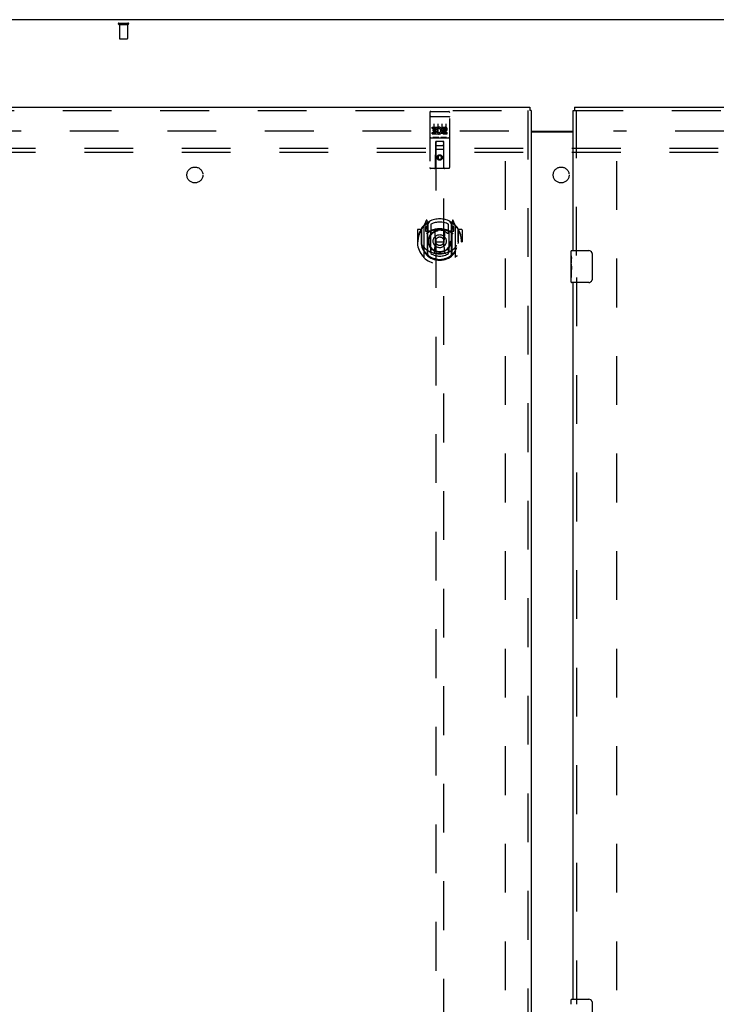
# Model space of a CAD drawing. Header units: inches. Extents: x 0 to 278, y 0 to 180.
# Tile 59 of 76: x 75 to 97, y 104 to 134. Entities that reach past the tile are written whole.
import ezdxf

# ---------------------------------------------------------------- set-up
doc = ezdxf.new("R2010")
doc.units = ezdxf.units.IN
doc.header["$LTSCALE"] = 15.310625
doc.header["$MEASUREMENT"] = 0
doc.linetypes.add('HIDDEN', pattern=[0.2, 0.1, -0.1])
doc.layers.get('0').update_dxf_attribs({"linetype": 'CONTINUOUS'})
for name, color, linetype in [('DEFAULT_2', 8, 'HIDDEN'), ('LEFTHAND_DOOR_ASSEMBLY', 7, 'CONTINUOUS'), ('RIGHTHAND_DOOR_ASSEMBLY', 7, 'CONTINUOUS'), ('SUBPANEL', 7, 'CONTINUOUS')]:
    doc.layers.add(name, color=color, linetype=linetype)

msp = doc.modelspace()

# ---------------------------------------------------------------- linework, layer by layer
at = {"color": 3, "linetype": 'Continuous'}
for p, q in [((130.952, 134.455), (53.306, 134.455)), ((91.191, 130.955), (92.504, 130.955)), ((91.191, 130.94), (92.504, 130.94))]:
    msp.add_line(p, q, dxfattribs=at)
at = {"layer": 'DEFAULT_2', "color": 8, "linetype": 'HIDDEN'}
for p, q in [((78.244, 134.351), (78.528, 134.351)), ((78.244, 134.308), (78.528, 134.308)), ((78.262, 134.308), (78.262, 133.861)), ((78.51, 134.308), (78.51, 133.861)), ((78.272, 133.851), (78.5, 133.851)), ((90.483, 130.955), (56.393, 130.955)), ((90.379, 51.934), (90.379, 130.976)), ((127.865, 130.955), (93.775, 130.955)), ((93.879, 51.934), (93.879, 130.976))]:
    msp.add_line(p, q, dxfattribs=at)
for centre, radius, start, end in [((78.244, 134.33), 0.0215, 90, 270), ((78.528, 134.33), 0.0215, 270, 90), ((78.272, 133.861), 0.01, 180, 270), ((78.5, 133.861), 0.01, 270, 360)]:
    msp.add_arc(centre, radius, start, end, dxfattribs=at)
at = {"layer": 'LEFTHAND_DOOR_ASSEMBLY', "color": 3, "linetype": 'Continuous'}
for p, q in [((55.046, 131.705), (91.149, 131.705)), ((91.191, 131.601), (91.191, 51.309))]:
    msp.add_line(p, q, dxfattribs=at)
at = {"layer": 'LEFTHAND_DOOR_ASSEMBLY', "color": 7, "linetype": 'Continuous'}
for p in [(91.149, 131.705), (91.191, 131.601)]:
    msp.add_line(p, (91.149, 131.601), dxfattribs=at)
at = {"layer": 'LEFTHAND_DOOR_ASSEMBLY', "color": 8, "linetype": 'HIDDEN'}
for p, q in [((55.046, 131.601), (91.149, 131.601)), ((88.004, 131.543), (88.004, 129.818)), ((88.02, 131.414), (88.02, 131.414)), ((88.021, 131.414), (88.02, 131.414)), ((88.022, 131.414), (88.021, 131.414)), ((88.023, 131.414), (88.022, 131.414)), ((88.023, 131.415), (88.023, 131.414)), ((88.024, 131.415), (88.023, 131.415)), ((88.025, 131.415), (88.024, 131.415)), ((88.026, 131.415), (88.025, 131.415)), ((88.027, 131.415), (88.026, 131.415)), ((88.028, 131.415), (88.027, 131.415)), ((88.028, 131.415), (88.028, 131.415)), ((88.029, 131.415), (88.028, 131.415)), ((88.03, 131.415), (88.029, 131.415)), ((88.031, 131.415), (88.03, 131.415)), ((88.032, 131.415), (88.031, 131.415)), ((88.033, 131.415), (88.032, 131.415)), ((88.033, 131.415), (88.033, 131.415)), ((88.033, 131.415), (88.599, 131.415)), ((88.034, 131.573), (88.599, 131.573)), ((88.599, 131.415), (88.6, 131.415)), ((88.6, 131.415), (88.6, 131.415)), ((88.6, 131.415), (88.601, 131.415)), ((88.601, 131.415), (88.602, 131.415)), ((88.602, 131.415), (88.603, 131.415)), ((88.603, 131.415), (88.604, 131.415)), ((88.604, 131.415), (88.605, 131.415)), ((88.605, 131.415), (88.605, 131.415)), ((88.605, 131.415), (88.606, 131.415)), ((88.606, 131.415), (88.607, 131.415)), ((88.607, 131.415), (88.608, 131.415)), ((88.608, 131.415), (88.609, 131.415)), ((88.609, 131.415), (88.609, 131.414)), ((88.609, 131.414), (88.61, 131.414)), ((88.61, 131.414), (88.611, 131.414)), ((88.611, 131.414), (88.612, 131.414)), ((88.629, 129.818), (88.629, 131.543)), ((91.087, 131.601), (91.087, 51.309)), ((88.084, 131.038), (88.084, 131.08)), ((88.084, 131.08), (88.241, 131.08)), ((88.129, 131.182), (88.129, 130.876)), ((88.241, 130.903), (88.241, 131.08)), ((88.265, 131.032), (88.248, 131.071)), ((88.254, 131.182), (88.254, 130.876)), ((88.379, 131.182), (88.379, 130.876)), ((88.397, 131.038), (88.397, 131.08)), ((88.397, 131.08), (88.489, 131.08)), ((88.504, 131.182), (88.504, 130.876)), ((88.084, 131.038), (88.198, 131.038)), ((88.084, 130.867), (88.084, 130.909)), ((88.084, 130.909), (88.198, 130.909)), ((88.084, 130.867), (88.241, 130.867)), ((88.277, 130.761), (88.105, 130.761)), ((88.106, 130.953), (88.106, 130.995)), ((88.106, 130.995), (88.198, 130.995)), ((88.106, 130.953), (88.198, 130.953)), ((88.198, 130.995), (88.198, 131.038)), ((88.198, 130.909), (88.198, 130.953)), ((88.241, 130.903), (88.254, 130.921)), ((88.241, 130.867), (88.241, 130.879)), ((88.244, 130.877), (88.241, 130.879)), ((88.527, 130.761), (88.355, 130.761)), ((88.397, 131.038), (88.489, 131.038)), ((88.457, 130.953), (88.503, 130.953)), ((88.461, 130.994), (88.489, 130.994)), ((88.461, 130.909), (88.553, 130.909)), ((88.461, 130.867), (88.553, 130.867)), ((88.553, 130.867), (88.553, 130.909)), ((88.034, 130.745), (88.599, 130.745)), ((88.186, 129.818), (88.19, 130.628)), ((88.191, 130.628), (88.19, 130.628)), ((88.191, 130.628), (88.191, 93.626)), ((88.441, 130.628), (88.191, 130.628)), ((88.231, 130.503), (88.401, 130.503)), ((88.441, 93.626), (88.441, 130.628)), ((88.443, 130.628), (88.441, 130.628)), ((88.446, 129.818), (88.443, 130.628)), ((88.444, 130.378), (88.189, 130.378)), ((88.316, 130.2), (88.254, 130.164)), ((88.254, 130.164), (88.254, 130.092)), ((88.254, 130.164), (88.264, 130.158)), ((88.316, 130.188), (88.264, 130.158)), ((88.264, 130.158), (88.264, 130.097)), ((88.316, 130.2), (88.316, 130.188)), ((88.379, 130.164), (88.316, 130.2)), ((88.369, 130.158), (88.316, 130.188)), ((88.379, 130.164), (88.369, 130.158)), ((88.369, 130.097), (88.369, 130.158)), ((88.379, 130.092), (88.379, 130.164)), ((88.254, 130.092), (88.264, 130.097)), ((88.254, 130.092), (88.316, 130.056)), ((88.264, 130.097), (88.316, 130.067)), ((88.316, 130.067), (88.369, 130.097)), ((88.316, 130.056), (88.379, 130.092)), ((88.316, 130.056), (88.316, 130.067)), ((88.379, 130.092), (88.369, 130.097)), ((88.599, 129.788), (88.034, 129.788)), ((87.891, 128.154), (87.821, 127.978)), ((87.913, 128.074), (87.912, 128.074)), ((87.912, 128.074), (87.912, 128.074)), ((87.912, 128.074), (87.912, 128.074)), ((87.934, 128.07), (87.92, 128.151)), ((87.934, 127.054), (87.934, 128.07)), ((87.941, 128.023), (88.011, 128.132)), ((87.941, 127.079), (87.941, 128.082)), ((87.944, 128.057), (87.944, 127.85)), ((88.041, 128.035), (88.041, 127.783)), ((88.591, 127.783), (88.591, 128.035)), ((88.621, 128.132), (88.691, 128.023)), ((88.689, 127.85), (88.689, 128.057)), ((88.691, 127.079), (88.691, 128.082)), ((88.713, 128.151), (88.699, 128.07)), ((88.699, 128.07), (88.699, 127.054)), ((88.72, 128.074), (88.716, 128.077)), ((88.812, 127.978), (88.742, 128.154)), ((87.616, 127.857), (87.616, 127.484)), ((87.734, 127.872), (87.631, 127.872)), ((87.734, 127.872), (87.734, 127.484)), ((87.742, 127.857), (87.734, 127.872)), ((87.741, 127.895), (87.741, 127.437)), ((87.816, 127.968), (87.816, 127)), ((87.874, 127.963), (87.874, 127.813)), ((87.941, 127.963), (87.874, 127.963)), ((87.874, 127.813), (87.934, 127.813)), ((87.882, 127.955), (87.912, 127.909)), ((88.034, 127.812), (87.961, 127.812)), ((87.964, 127.83), (88.03, 127.83)), ((88.034, 127.171), (88.034, 127.802)), ((88.153, 127.828), (88.184, 127.484)), ((88.479, 127.828), (88.449, 127.484)), ((88.671, 127.812), (88.599, 127.812)), ((88.599, 127.802), (88.599, 127.171)), ((88.603, 127.83), (88.669, 127.83)), ((88.759, 127.963), (88.691, 127.963)), ((88.699, 127.813), (88.759, 127.813)), ((88.721, 127.909), (88.75, 127.955)), ((88.759, 127.813), (88.759, 127.963)), ((88.816, 127), (88.816, 127.968)), ((88.891, 127.895), (88.891, 127.437)), ((88.899, 127.872), (88.891, 127.857)), ((88.899, 127.484), (88.899, 127.872)), ((89.001, 127.872), (88.899, 127.872)), ((89.016, 127.857), (89.016, 127.484)), ((87.616, 127.484), (87.631, 127.484)), ((87.734, 127.484), (87.749, 127.484)), ((87.741, 127.437), (87.741, 127.435)), ((88.154, 127.145), (88.184, 127.484)), ((88.184, 127.484), (88.449, 127.484)), ((88.479, 127.145), (88.449, 127.484)), ((88.899, 127.484), (88.884, 127.484)), ((88.891, 127.437), (88.891, 127.435)), ((89.001, 127.484), (89.016, 127.484)), ((88.041, 127.221), (88.041, 127.119)), ((88.591, 127.119), (88.591, 127.221))]:
    msp.add_line(p, q, dxfattribs=at)
for points in [[(88.02, 131.414), (88.019, 131.414), (88.019, 131.414), (88.019, 131.414), (88.018, 131.414), (88.018, 131.414), (88.017, 131.414), (88.017, 131.414), (88.017, 131.414), (88.016, 131.414), (88.016, 131.414), (88.016, 131.413), (88.015, 131.413), (88.015, 131.413), (88.015, 131.413), (88.014, 131.413), (88.014, 131.413), (88.014, 131.413), (88.013, 131.413), (88.013, 131.413), (88.013, 131.413), (88.013, 131.413), (88.012, 131.413), (88.012, 131.413), (88.012, 131.413), (88.011, 131.412), (88.011, 131.412), (88.011, 131.412), (88.011, 131.412), (88.01, 131.412), (88.01, 131.412), (88.01, 131.412), (88.01, 131.412), (88.009, 131.412), (88.009, 131.412), (88.009, 131.412), (88.009, 131.412), (88.008, 131.411), (88.008, 131.411), (88.008, 131.411), (88.008, 131.411), (88.008, 131.411), (88.007, 131.411), (88.007, 131.411), (88.007, 131.411), (88.007, 131.411), (88.007, 131.411), (88.006, 131.411), (88.006, 131.41), (88.006, 131.41), (88.006, 131.41), (88.006, 131.41), (88.006, 131.41), (88.005, 131.41), (88.005, 131.41), (88.005, 131.41), (88.005, 131.41), (88.005, 131.41), (88.005, 131.409), (88.005, 131.409), (88.005, 131.409), (88.005, 131.409), (88.004, 131.409), (88.004, 131.409), (88.004, 131.409), (88.004, 131.409), (88.004, 131.409), (88.004, 131.409), (88.004, 131.408), (88.004, 131.408), (88.004, 131.408), (88.004, 131.408), (88.004, 131.408), (88.004, 131.408), (88.004, 131.408), (88.004, 131.408), (88.004, 131.408), (88.004, 131.408)], [(88.612, 131.414), (88.613, 131.414), (88.613, 131.414), (88.613, 131.414), (88.614, 131.414), (88.614, 131.414), (88.614, 131.414), (88.615, 131.414), (88.615, 131.414), (88.615, 131.414), (88.616, 131.414), (88.616, 131.414), (88.616, 131.414), (88.617, 131.413), (88.617, 131.413), (88.617, 131.413), (88.618, 131.413), (88.618, 131.413), (88.618, 131.413), (88.619, 131.413), (88.619, 131.413), (88.619, 131.413), (88.62, 131.413), (88.62, 131.413), (88.62, 131.413), (88.621, 131.413), (88.621, 131.413), (88.621, 131.412), (88.621, 131.412), (88.622, 131.412), (88.622, 131.412), (88.622, 131.412), (88.622, 131.412), (88.623, 131.412), (88.623, 131.412), (88.623, 131.412), (88.623, 131.412), (88.624, 131.412), (88.624, 131.412), (88.624, 131.411), (88.624, 131.411), (88.625, 131.411), (88.625, 131.411), (88.625, 131.411), (88.625, 131.411), (88.625, 131.411), (88.626, 131.411), (88.626, 131.411), (88.626, 131.411), (88.626, 131.411), (88.626, 131.41), (88.626, 131.41), (88.627, 131.41), (88.627, 131.41), (88.627, 131.41), (88.627, 131.41), (88.627, 131.41), (88.627, 131.41), (88.627, 131.41), (88.628, 131.41), (88.628, 131.409), (88.628, 131.409), (88.628, 131.409), (88.628, 131.409), (88.628, 131.409), (88.628, 131.409), (88.628, 131.409), (88.628, 131.409), (88.628, 131.409), (88.628, 131.409), (88.629, 131.408), (88.629, 131.408), (88.629, 131.408), (88.629, 131.408), (88.629, 131.408), (88.629, 131.408), (88.629, 131.408), (88.629, 131.408), (88.629, 131.408), (88.629, 131.408)], [(88.105, 130.761), (88.105, 130.761), (88.105, 130.761), (88.105, 130.761), (88.105, 130.761), (88.104, 130.761), (88.104, 130.761), (88.104, 130.761), (88.104, 130.761), (88.104, 130.761), (88.103, 130.761), (88.103, 130.761), (88.103, 130.761), (88.103, 130.761), (88.103, 130.761), (88.103, 130.761), (88.102, 130.761), (88.102, 130.761), (88.102, 130.761), (88.102, 130.761), (88.102, 130.761), (88.102, 130.761), (88.101, 130.761), (88.101, 130.761), (88.101, 130.761), (88.101, 130.761), (88.101, 130.761), (88.101, 130.761), (88.101, 130.761), (88.101, 130.762), (88.1, 130.762), (88.1, 130.762), (88.1, 130.762), (88.1, 130.762), (88.1, 130.762), (88.1, 130.762), (88.1, 130.762), (88.1, 130.762), (88.1, 130.762), (88.099, 130.762), (88.099, 130.762), (88.099, 130.762), (88.099, 130.762), (88.099, 130.762), (88.099, 130.762), (88.099, 130.762), (88.099, 130.762)], [(88.284, 130.762), (88.284, 130.762), (88.284, 130.762), (88.284, 130.762), (88.283, 130.762), (88.283, 130.762), (88.283, 130.762), (88.283, 130.762), (88.283, 130.762), (88.283, 130.762), (88.283, 130.762), (88.283, 130.762), (88.283, 130.762), (88.282, 130.762), (88.282, 130.762), (88.282, 130.762), (88.282, 130.762), (88.282, 130.762), (88.282, 130.761), (88.282, 130.761), (88.282, 130.761), (88.282, 130.761), (88.281, 130.761), (88.281, 130.761), (88.281, 130.761), (88.281, 130.761), (88.281, 130.761), (88.281, 130.761), (88.28, 130.761), (88.28, 130.761), (88.28, 130.761), (88.28, 130.761), (88.28, 130.761), (88.28, 130.761), (88.28, 130.761), (88.279, 130.761), (88.279, 130.761), (88.279, 130.761), (88.279, 130.761), (88.279, 130.761), (88.278, 130.761), (88.278, 130.761), (88.278, 130.761), (88.278, 130.761), (88.278, 130.761), (88.277, 130.761)], [(88.355, 130.761), (88.355, 130.761), (88.355, 130.761), (88.355, 130.761), (88.355, 130.761), (88.354, 130.761), (88.354, 130.761), (88.354, 130.761), (88.354, 130.761), (88.354, 130.761), (88.353, 130.761), (88.353, 130.761), (88.353, 130.761), (88.353, 130.761), (88.353, 130.761), (88.353, 130.761), (88.352, 130.761), (88.352, 130.761), (88.352, 130.761), (88.352, 130.761), (88.352, 130.761), (88.352, 130.761), (88.351, 130.761), (88.351, 130.761), (88.351, 130.761), (88.351, 130.761), (88.351, 130.761), (88.351, 130.761), (88.351, 130.761), (88.351, 130.762), (88.35, 130.762), (88.35, 130.762), (88.35, 130.762), (88.35, 130.762), (88.35, 130.762), (88.35, 130.762), (88.35, 130.762), (88.35, 130.762), (88.35, 130.762), (88.349, 130.762), (88.349, 130.762), (88.349, 130.762), (88.349, 130.762), (88.349, 130.762), (88.349, 130.762), (88.349, 130.762), (88.349, 130.762)], [(88.534, 130.762), (88.534, 130.762), (88.534, 130.762), (88.534, 130.762), (88.533, 130.762), (88.533, 130.762), (88.533, 130.762), (88.533, 130.762), (88.533, 130.762), (88.533, 130.762), (88.533, 130.762), (88.533, 130.762), (88.533, 130.762), (88.532, 130.762), (88.532, 130.762), (88.532, 130.762), (88.532, 130.762), (88.532, 130.762), (88.532, 130.761), (88.532, 130.761), (88.532, 130.761), (88.532, 130.761), (88.531, 130.761), (88.531, 130.761), (88.531, 130.761), (88.531, 130.761), (88.531, 130.761), (88.531, 130.761), (88.531, 130.761), (88.53, 130.761), (88.53, 130.761), (88.53, 130.761), (88.53, 130.761), (88.53, 130.761), (88.53, 130.761), (88.529, 130.761), (88.529, 130.761), (88.529, 130.761), (88.529, 130.761), (88.529, 130.761), (88.528, 130.761), (88.528, 130.761), (88.528, 130.761), (88.528, 130.761), (88.528, 130.761), (88.527, 130.761)], [(87.771, 127.923), (87.772, 127.924), (87.772, 127.924), (87.773, 127.925), (87.774, 127.926), (87.774, 127.927), (87.775, 127.928), (87.776, 127.928), (87.777, 127.929), (87.777, 127.93), (87.778, 127.931), (87.779, 127.931), (87.78, 127.932), (87.78, 127.933), (87.781, 127.934), (87.782, 127.934), (87.783, 127.935), (87.784, 127.936), (87.785, 127.936), (87.785, 127.937), (87.786, 127.937), (87.787, 127.938), (87.788, 127.939), (87.789, 127.939), (87.79, 127.94), (87.791, 127.94), (87.791, 127.941), (87.792, 127.941), (87.793, 127.942), (87.794, 127.942), (87.795, 127.943), (87.796, 127.943), (87.797, 127.944), (87.798, 127.944), (87.799, 127.945)], [(88.834, 127.945), (88.835, 127.944), (88.836, 127.944), (88.837, 127.943), (88.838, 127.943), (88.838, 127.942), (88.839, 127.942), (88.84, 127.941), (88.841, 127.941), (88.842, 127.94), (88.843, 127.94), (88.844, 127.939), (88.845, 127.939), (88.845, 127.938), (88.846, 127.937), (88.847, 127.937), (88.848, 127.936), (88.849, 127.936), (88.85, 127.935), (88.85, 127.934), (88.851, 127.934), (88.852, 127.933), (88.853, 127.932), (88.854, 127.931), (88.854, 127.931), (88.855, 127.93), (88.856, 127.929), (88.857, 127.928), (88.857, 127.928), (88.858, 127.927), (88.859, 127.926), (88.86, 127.925), (88.86, 127.924), (88.861, 127.924), (88.862, 127.923)], [(87.784, 127.371), (87.787, 127.365), (87.79, 127.36), (87.793, 127.355), (87.796, 127.351), (87.799, 127.346), (87.801, 127.342), (87.804, 127.338), (87.807, 127.334), (87.809, 127.33), (87.812, 127.327), (87.814, 127.323), (87.816, 127.32), (87.819, 127.317), (87.821, 127.314), (87.823, 127.311), (87.826, 127.308), (87.828, 127.305), (87.83, 127.303), (87.832, 127.3), (87.834, 127.298), (87.836, 127.295), (87.838, 127.293), (87.84, 127.291), (87.842, 127.289), (87.844, 127.287), (87.846, 127.285), (87.847, 127.283), (87.849, 127.281), (87.851, 127.279), (87.852, 127.278), (87.854, 127.276), (87.856, 127.274), (87.857, 127.273), (87.859, 127.272), (87.86, 127.27), (87.862, 127.269)], [(88.771, 127.269), (88.772, 127.27), (88.774, 127.272), (88.775, 127.273), (88.777, 127.274), (88.778, 127.276), (88.78, 127.278), (88.782, 127.279), (88.783, 127.281), (88.785, 127.283), (88.787, 127.285), (88.789, 127.287), (88.791, 127.289), (88.793, 127.291), (88.795, 127.293), (88.797, 127.295), (88.799, 127.298), (88.801, 127.3), (88.803, 127.303), (88.805, 127.305), (88.807, 127.308), (88.809, 127.311), (88.811, 127.314), (88.814, 127.317), (88.816, 127.32), (88.818, 127.323), (88.821, 127.327), (88.823, 127.33), (88.826, 127.334), (88.829, 127.338), (88.831, 127.342), (88.834, 127.346), (88.837, 127.351), (88.84, 127.355), (88.843, 127.36), (88.846, 127.365), (88.849, 127.371)], [(87.799, 127.023), (87.798, 127.024), (87.797, 127.024), (87.796, 127.025), (87.795, 127.025), (87.794, 127.026), (87.793, 127.026), (87.792, 127.027), (87.791, 127.027), (87.791, 127.028), (87.79, 127.028), (87.789, 127.029), (87.788, 127.029), (87.787, 127.03), (87.786, 127.03), (87.785, 127.031), (87.785, 127.032), (87.784, 127.032), (87.783, 127.033), (87.782, 127.034), (87.781, 127.034), (87.78, 127.035), (87.78, 127.036), (87.779, 127.037), (87.778, 127.037), (87.777, 127.038), (87.777, 127.039), (87.776, 127.04), (87.775, 127.04), (87.774, 127.041), (87.774, 127.042), (87.773, 127.043), (87.772, 127.043), (87.772, 127.044), (87.771, 127.045)], [(88.504, 127.127), (88.499, 127.126), (88.493, 127.124), (88.488, 127.123), (88.483, 127.122), (88.477, 127.12), (88.472, 127.119), (88.466, 127.118), (88.461, 127.117), (88.455, 127.115), (88.45, 127.114), (88.444, 127.113), (88.439, 127.112), (88.433, 127.111), (88.428, 127.11), (88.422, 127.11), (88.417, 127.109), (88.411, 127.108), (88.406, 127.107), (88.4, 127.107), (88.394, 127.106), (88.389, 127.105), (88.383, 127.105), (88.378, 127.104), (88.372, 127.104), (88.367, 127.103), (88.361, 127.103), (88.355, 127.103), (88.35, 127.102), (88.344, 127.102), (88.339, 127.102), (88.333, 127.102), (88.327, 127.102), (88.322, 127.102), (88.316, 127.101), (88.311, 127.102), (88.305, 127.102), (88.299, 127.102), (88.294, 127.102), (88.288, 127.102), (88.283, 127.102), (88.277, 127.103), (88.272, 127.103), (88.266, 127.103), (88.26, 127.104), (88.255, 127.104), (88.249, 127.105), (88.244, 127.105), (88.238, 127.106), (88.233, 127.107), (88.227, 127.107), (88.221, 127.108), (88.216, 127.109), (88.21, 127.11), (88.205, 127.11), (88.199, 127.111), (88.194, 127.112), (88.188, 127.113), (88.183, 127.114), (88.177, 127.115), (88.172, 127.117), (88.166, 127.118), (88.161, 127.119), (88.155, 127.12), (88.15, 127.122), (88.145, 127.123), (88.139, 127.124), (88.134, 127.126), (88.128, 127.127)], [(88.862, 127.045), (88.861, 127.044), (88.86, 127.043), (88.86, 127.043), (88.859, 127.042), (88.858, 127.041), (88.857, 127.04), (88.857, 127.04), (88.856, 127.039), (88.855, 127.038), (88.854, 127.037), (88.854, 127.037), (88.853, 127.036), (88.852, 127.035), (88.851, 127.034), (88.85, 127.034), (88.85, 127.033), (88.849, 127.032), (88.848, 127.032), (88.847, 127.031), (88.846, 127.03), (88.845, 127.03), (88.845, 127.029), (88.844, 127.029), (88.843, 127.028), (88.842, 127.028), (88.841, 127.027), (88.84, 127.027), (88.839, 127.026), (88.838, 127.026), (88.838, 127.025), (88.837, 127.025), (88.836, 127.024), (88.835, 127.024), (88.834, 127.023)]]:
    msp.add_lwpolyline(points, dxfattribs=at)
for centre, radius in [((88.316, 130.128), 0.085), ((88.316, 130.128), 0.0845), ((88.316, 127.502), 0.35), ((88.316, 127.502), 0.335), ((88.316, 127.502), 0.205), ((88.316, 127.502), 0.133)]:
    msp.add_circle(centre, radius, dxfattribs=at)
for centre, radius, start, end in [((88.034, 131.543), 0.03, 90, 180), ((88.599, 131.543), 0.03, 0, 90), ((88.29, 130.973), 0.107, 244.2636, 113.4027), ((88.489, 131.016), 0.0644, 282.2995, 90.0775), ((88.29, 130.973), 0.0639, 234.8895, 113.4026), ((88.461, 130.93), 0.0635, 90, 270), ((88.461, 130.931), 0.0219, 100.307, 270), ((88.489, 131.016), 0.0219, 269.9011, 90), ((88.034, 130.715), 0.03, 90, 180), ((88.231, 130.588), 0.04, 90, 180), ((88.231, 130.543), 0.04, 180, 270), ((88.401, 130.588), 0.04, 0, 90), ((88.401, 130.543), 0.04, 270, 360), ((88.599, 130.715), 0.03, 0, 90), ((88.034, 129.818), 0.03, 180, 270), ((88.156, 129.818), 0.03, 270, 360), ((88.476, 129.818), 0.03, 180, 270), ((88.599, 129.818), 0.03, 270, 360), ((88.316, 127.484), 0.7, 125.5126, 54.4874), ((88.316, 127.502), 0.7, 35.2961, 144.7039), ((87.831, 127.968), 0.015, 135.0748, 180), ((87.905, 128.148), 0.015, 10, 158.1959), ((87.921, 128.037), 0.02, 0, 125.5126), ((87.924, 128.057), 0.02, 0, 125.2543), ((87.961, 128.082), 0.02, 121.4688, 179.9992), ((88.316, 127.502), 0.6, 62.7204, 117.2796), ((88.671, 128.082), 0.02, 0, 58.5295), ((88.709, 128.057), 0.02, 54.7457, 180), ((88.711, 128.037), 0.02, 54.4874, 180), ((88.728, 128.148), 0.015, 21.8041, 170), ((88.801, 127.968), 0.015, 0, 44.9252), ((87.631, 127.857), 0.015, 90, 180), ((88.316, 127.484), 0.685, 146.9885, 180), ((87.761, 127.895), 0.02, 144.7039, 180), ((87.886, 127.958), 0.005, 90, 212.6792), ((88.316, 127.171), 0.7, 53.2319, 126.7681), ((87.753, 127.808), 0.188, 0, 32.6792), ((87.961, 127.832), 0.02, 180, 270), ((87.964, 127.85), 0.02, 180, 270), ((88.03, 127.85), 0.02, 270, 293.464), ((88.049, 127.802), 0.015, 112.9863, 180), ((88.316, 127.189), 0.7, 66.536, 113.464), ((88.071, 127.783), 0.03, 180, 311.1261), ((88.316, 127.502), 0.343, 48.8739, 131.1261), ((88.133, 127.826), 0.02, 5.0796, 105.6131), ((88.499, 127.826), 0.02, 74.3869, 174.9204), ((88.561, 127.783), 0.03, 228.8739, 360), ((88.584, 127.802), 0.015, 0, 67.0137), ((88.603, 127.85), 0.02, 246.536, 270), ((88.669, 127.85), 0.02, 270, 360), ((88.671, 127.832), 0.02, 270, 360), ((88.879, 127.808), 0.188, 147.3208, 180), ((88.746, 127.958), 0.005, 327.3208, 90), ((88.871, 127.895), 0.02, 0, 35.2961), ((88.316, 127.484), 0.685, 0, 33.0115), ((89.001, 127.857), 0.015, 0, 90), ((88.316, 127.486), 0.583, 180.2464, 359.7536), ((87.761, 127.437), 0.02, 180, 187.6622), ((88.316, 127.512), 0.58, 187.6622, 352.3378), ((88.871, 127.437), 0.02, 352.3378, 360), ((88.316, 127.801), 0.7, 229.529, 310.471), ((87.949, 127.054), 0.015, 180, 229.6413), ((87.961, 127.079), 0.02, 180, 230.6594), ((88.049, 127.171), 0.015, 180, 247.0137), ((88.071, 127.221), 0.03, 48.8739, 180), ((88.316, 127.512), 0.48, 235.0461, 304.9539), ((88.316, 127.502), 0.343, 228.8739, 311.1261), ((88.134, 127.146), 0.02, 254.4248, 354.9204), ((88.499, 127.146), 0.02, 185.0796, 285.5752), ((88.561, 127.221), 0.03, 0, 131.1261), ((88.584, 127.171), 0.015, 292.9863, 360), ((88.671, 127.079), 0.02, 309.3378, 359.9984), ((88.684, 127.054), 0.015, 310.3587, 360), ((87.831, 127), 0.015, 180, 224.9252), ((88.801, 127), 0.015, 315.0748, 360)]:
    msp.add_arc(centre, radius, start, end, dxfattribs=at)
at = {"layer": 'RIGHTHAND_DOOR_ASSEMBLY', "color": 7, "linetype": 'Continuous'}
for p, q in [((92.546, 131.705), (92.546, 131.601)), ((92.504, 131.601), (92.546, 131.601)), ((92.444, 127.045), (92.444, 127.19)), ((92.444, 126.787), (92.444, 127.044)), ((92.459, 127.205), (92.999, 127.205)), ((93.099, 127.105), (93.099, 126.305)), ((92.449, 126.988), (92.444, 126.988)), ((92.444, 126.821), (92.451, 126.821)), ((92.444, 126.22), (92.444, 126.784)), ((92.445, 126.758), (92.444, 126.758)), ((92.451, 126.821), (92.451, 126.957)), ((92.444, 126.626), (92.45, 126.626)), ((92.444, 126.59), (92.451, 126.59)), ((92.444, 126.527), (92.451, 126.527)), ((92.451, 126.36), (92.451, 126.59)), ((92.444, 126.36), (92.451, 126.36)), ((92.999, 126.205), (92.459, 126.205)), ((92.444, 103.545), (92.444, 103.69)), ((92.459, 103.705), (92.999, 103.705)), ((93.099, 103.605), (93.099, 102.805))]:
    msp.add_line(p, q, dxfattribs=at)
at = {"layer": 'RIGHTHAND_DOOR_ASSEMBLY', "color": 3, "linetype": 'Continuous'}
for p, q in [((92.546, 131.705), (128.649, 131.705)), ((92.504, 127.205), (92.504, 131.601)), ((92.504, 103.705), (92.504, 126.205))]:
    msp.add_line(p, q, dxfattribs=at)
at = {"layer": 'RIGHTHAND_DOOR_ASSEMBLY', "color": 8, "linetype": 'HIDDEN'}
for p, q in [((92.546, 131.601), (128.649, 131.601)), ((92.608, 127.05), (92.608, 131.601)), ((92.608, 126.36), (92.608, 103.55))]:
    msp.add_line(p, q, dxfattribs=at)
at = {"layer": 'RIGHTHAND_DOOR_ASSEMBLY', "color": 7, "linetype": 'Continuous'}
for points in [[(92.444, 127.045), (92.444, 127.041), (92.444, 127.036), (92.445, 127.031), (92.446, 127.025), (92.446, 127.018), (92.447, 127.01), (92.448, 127.002), (92.449, 126.994)], [(93.092, 127.142), (93.094, 127.136), (93.096, 127.13), (93.097, 127.124), (93.098, 127.118), (93.098, 127.112), (93.099, 127.105)], [(92.444, 126.787), (92.444, 126.779), (92.444, 126.77), (92.445, 126.76)], [(92.445, 126.76), (92.448, 126.726), (92.449, 126.714), (92.45, 126.702), (92.45, 126.689), (92.451, 126.676), (92.451, 126.663), (92.451, 126.651), (92.45, 126.638), (92.45, 126.625), (92.449, 126.613), (92.448, 126.601)], [(92.449, 126.994), (92.45, 126.985), (92.45, 126.976), (92.451, 126.966), (92.451, 126.957)], [(93.099, 126.305), (93.098, 126.299), (93.098, 126.293), (93.097, 126.287), (93.096, 126.281), (93.094, 126.275), (93.092, 126.269)], [(93.092, 103.642), (93.094, 103.636), (93.096, 103.63), (93.097, 103.624), (93.098, 103.618), (93.098, 103.612), (93.099, 103.605)]]:
    msp.add_lwpolyline(points, dxfattribs=at)
for centre, radius, start, end in [((92.459, 127.19), 0.015, 90, 180), ((92.999, 127.105), 0.1, 21.1999, 90), ((92.459, 126.22), 0.015, 180, 270), ((92.999, 126.305), 0.1, 270, 338.7946), ((92.459, 103.69), 0.015, 90, 180), ((92.999, 103.605), 0.1, 21.1999, 90)]:
    msp.add_arc(centre, radius, start, end, dxfattribs=at)
msp.add_ellipse((92.707, 126.621), major_axis=(0.263, 0), ratio=0.432808, start_param=-3.141593, end_param=-2.961605, dxfattribs=at)
at = {"layer": 'SUBPANEL', "color": 8, "linetype": 'HIDDEN'}
for p, q in [((58.785, 130.424), (125.473, 130.424)), ((58.785, 130.299), (125.473, 130.299))]:
    msp.add_line(p, q, dxfattribs=at)
for centre in [(80.629, 129.58), (92.129, 129.58)]:
    msp.add_circle(centre, 0.25, dxfattribs=at)

doc.saveas('drawing.dxf')
